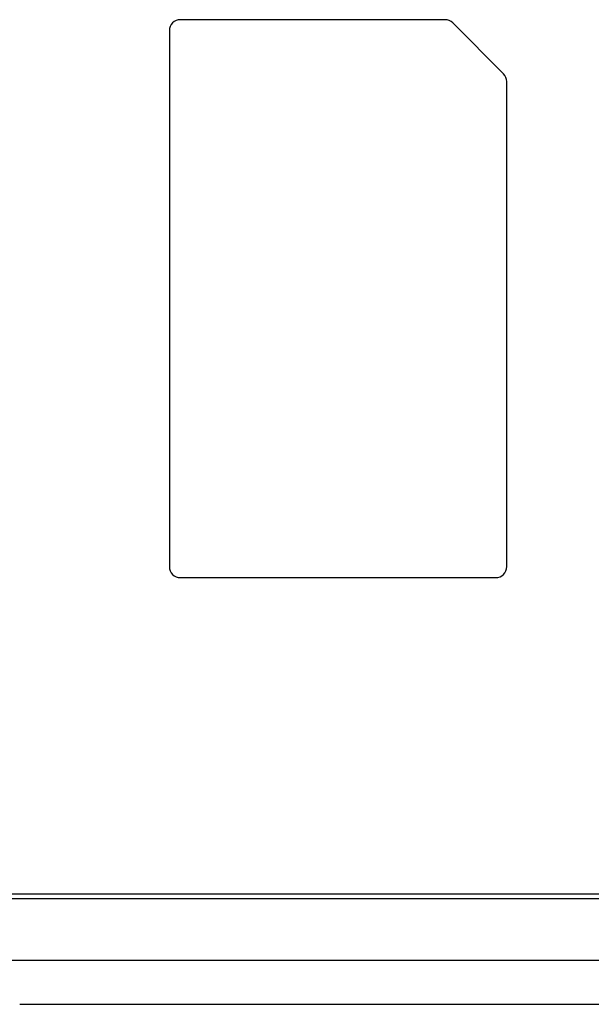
# Model space of a CAD drawing. Header units: millimetres. Extents: x 225 to 441, y -304 to -147.
# Tile 20 of 28: x 292 to 298, y -167 to -156. Entities that reach past the tile are written whole.
import ezdxf

# ---------------------------------------------------------------- set-up
doc = ezdxf.new("R2010")
doc.units = ezdxf.units.MM
doc.header["$LTSCALE"] = 23.1
doc.layers.add('00_COMPONENTS', color=7, linetype='CONTINUOUS')

msp = doc.modelspace()

# ---------------------------------------------------------------- linework, layer by layer
at = {"layer": '00_COMPONENTS', "color": 7}
for p, q in [((296.6326, -156.1056), (293.6343, -156.1056)), ((297.2977, -156.719), (296.7209, -156.1422)), ((293.5093, -156.2306), (293.5093, -162.3056)), ((297.3343, -162.3056), (297.3343, -156.8074)), ((293.6343, -162.4306), (297.2093, -162.4306)), ((311.8343, -166.0181), (287.7093, -166.0181)), ((287.8343, -166.0681), (311.8343, -166.0681)), ((287.8343, -166.7681), (311.8343, -166.7681)), ((291.8119, -167.2681), (311.3703, -167.2681))]:
    msp.add_line(p, q, dxfattribs=at)
for centre, start, end in [((293.6343, -156.2306), 90, 180), ((296.6326, -156.2306), 45, 90), ((297.2093, -156.8074), 0, 45), ((293.6343, -162.3056), 180, 270), ((297.2093, -162.3056), 270, 360)]:
    msp.add_arc(centre, 0.125, start, end, dxfattribs=at)

doc.saveas('drawing.dxf')
